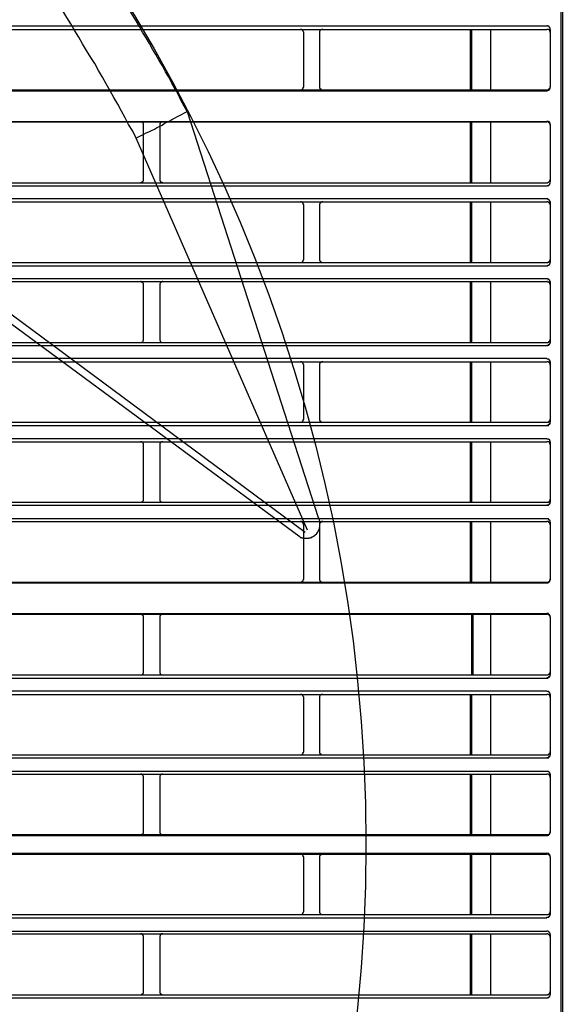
# Model space of a CAD drawing. Header units: millimetres. Extents: x 50532 to 99257, y 49161 to 61325.
# Tile 164 of 256: x 76468 to 76499, y 51833 to 51888. Entities that reach past the tile are written whole.
import ezdxf

# ---------------------------------------------------------------- set-up
doc = ezdxf.new("R2010")
doc.units = ezdxf.units.MM
doc.layers.add('AQUAREA', color=7, linetype='Continuous')

# ---------------------------------------------------------------- blocks, each defined once
blk = doc.blocks.new('SPLIT')
at = {"layer": 'AQUAREA'}
for points in [[(24880.07, -305.76), (24880.07, -1597.66)], [(24879.86, -362.67), (24879.86, -916.3)], [(24821.9, -525.77), (24821.41, -524.93), (24820.92, -524.02), (24820.5, -523.11), (24820.01, -522.27), (24819.52, -521.36), (24819.03, -520.45), (24818.54, -519.61), (24818.05, -518.7), (24817.56, -517.86), (24817, -516.95), (24816.51, -516.11), (24816.02, -515.2), (24815.53, -514.36), (24814.97, -513.45), (24814.48, -512.61), (24813.99, -511.7), (24813.43, -510.86), (24812.94, -510.02), (24812.38, -509.11), (24811.82, -508.27)], [(24813.99, -529.9), (24813.43, -528.85), (24812.8, -527.8), (24812.24, -526.75), (24811.68, -525.7), (24811.12, -524.65), (24810.49, -523.6), (24809.93, -522.55), (24809.3, -521.5), (24808.74, -520.45), (24808.11, -519.4), (24807.55, -518.35), (24806.92, -517.37), (24806.29, -516.32), (24805.66, -515.27), (24805.1, -514.22), (24804.47, -513.24), (24803.84, -512.19), (24803.21, -511.21), (24802.58, -510.16), (24801.95, -509.18)], [(24308.59, -512.47), (24877.69, -512.47)], [(24308.59, -513.03), (24877.69, -513.03)], [(24839.96, -513.52), (24839.96, -513.45), (24839.89, -513.38), (24839.89, -513.31), (24839.89, -513.24), (24839.82, -513.24), (24839.82, -513.17), (24839.75, -513.1), (24839.68, -513.1), (24839.68, -513.03), (24839.61, -513.03), (24839.54, -513.03), (24839.47, -513.03)], [(24842.9, -513.03), (24842.9, -513.03), (24842.83, -513.03), (24842.76, -513.03), (24842.69, -513.03), (24842.62, -513.1), (24842.55, -513.1), (24842.55, -513.17), (24842.48, -513.17), (24842.48, -513.24), (24842.48, -513.31), (24842.41, -513.31), (24842.41, -513.38), (24842.41, -513.45), (24842.41, -513.52)], [(24865.79, -513.03), (24865.79, -522.41)], [(24866, -513.03), (24866, -522.41)], [(24868.94, -513.03), (24868.94, -522.41)], [(24878.18, -513.03), (24878.18, -512.96), (24878.18, -512.89), (24878.18, -512.82), (24878.11, -512.82), (24878.11, -512.75), (24878.11, -512.68), (24878.04, -512.68), (24878.04, -512.61), (24877.97, -512.61), (24877.97, -512.54), (24877.9, -512.54), (24877.83, -512.54), (24877.76, -512.54), (24877.76, -512.47), (24877.69, -512.47)], [(24878.18, -513.52), (24878.18, -513.45), (24878.18, -513.38), (24878.18, -513.31), (24878.11, -513.31), (24878.11, -513.24), (24878.11, -513.17), (24878.04, -513.17), (24878.04, -513.1), (24877.97, -513.1), (24877.9, -513.03), (24877.83, -513.03), (24877.76, -513.03), (24877.69, -513.03)], [(24878.18, -513.03), (24878.18, -521.99)], [(24839.96, -521.92), (24839.96, -513.52)], [(24842.41, -513.52), (24842.41, -521.92)], [(24308.59, -522.41), (24877.69, -522.41)], [(24839.47, -522.41), (24839.47, -522.41), (24839.54, -522.41), (24839.61, -522.41), (24839.68, -522.34), (24839.75, -522.34), (24839.75, -522.27), (24839.82, -522.27), (24839.82, -522.2), (24839.89, -522.2), (24839.89, -522.13), (24839.89, -522.06), (24839.89, -521.99), (24839.96, -521.99), (24839.96, -521.92)], [(24842.41, -521.92), (24842.41, -521.92), (24842.41, -521.99), (24842.41, -522.06), (24842.41, -522.13), (24842.48, -522.13), (24842.48, -522.2), (24842.55, -522.2), (24842.55, -522.27), (24842.62, -522.27), (24842.62, -522.34), (24842.69, -522.34), (24842.69, -522.41), (24842.76, -522.41), (24842.83, -522.41), (24842.9, -522.41)], [(24877.69, -522.41), (24877.69, -522.41), (24877.76, -522.41), (24877.83, -522.41), (24877.9, -522.41), (24877.9, -522.34), (24877.97, -522.34), (24877.97, -522.27), (24878.04, -522.27), (24878.04, -522.2), (24878.11, -522.2), (24878.11, -522.13), (24878.18, -522.13), (24878.18, -522.06), (24878.18, -521.99), (24878.18, -521.92)], [(24877.69, -522.55), (24877.69, -522.55), (24877.76, -522.55), (24877.76, -522.48), (24877.83, -522.48), (24877.9, -522.48), (24877.97, -522.48), (24877.97, -522.41), (24878.04, -522.41), (24878.04, -522.34), (24878.11, -522.34), (24878.11, -522.27), (24878.11, -522.2), (24878.18, -522.2), (24878.18, -522.13), (24878.18, -522.06), (24878.18, -521.99)], [(24308.59, -522.55), (24877.69, -522.55)], [(24813.99, -529.9), (24814.34, -529.69), (24814.76, -529.48), (24815.18, -529.27), (24815.53, -529.06), (24815.95, -528.92), (24816.37, -528.71), (24816.79, -528.5), (24817.14, -528.29), (24817.56, -528.08), (24817.98, -527.87), (24818.33, -527.66), (24818.75, -527.45), (24819.17, -527.24), (24819.52, -527.03), (24819.94, -526.82), (24820.29, -526.61), (24820.71, -526.4), (24821.13, -526.19), (24821.48, -525.98), (24821.9, -525.77)], [(24821.9, -525.77), (24842.2, -588.77)], [(24308.59, -527.31), (24877.69, -527.31)], [(24308.59, -527.38), (24877.69, -527.38)], [(24815.11, -527.87), (24815.11, -527.87), (24815.11, -527.8), (24815.11, -527.73), (24815.11, -527.66), (24815.04, -527.66), (24815.04, -527.59), (24815.04, -527.52), (24814.97, -527.52), (24814.9, -527.45), (24814.83, -527.45), (24814.83, -527.38), (24814.76, -527.38), (24814.69, -527.38), (24814.62, -527.38)], [(24815.11, -536.34), (24815.11, -527.87)], [(24818.12, -527.38), (24818.12, -527.38), (24818.05, -527.38), (24817.98, -527.38), (24817.91, -527.38), (24817.91, -527.45), (24817.84, -527.45), (24817.77, -527.45), (24817.77, -527.52), (24817.7, -527.52), (24817.7, -527.59), (24817.7, -527.66), (24817.63, -527.66), (24817.63, -527.73), (24817.63, -527.8), (24817.63, -527.87)], [(24817.63, -527.87), (24817.63, -536.34)], [(24865.79, -527.38), (24865.79, -536.83)], [(24866, -527.38), (24866, -536.83)], [(24868.94, -527.38), (24868.94, -536.83)], [(24878.18, -527.8), (24878.18, -527.8), (24878.18, -527.73), (24878.18, -527.66), (24878.18, -527.59), (24878.11, -527.59), (24878.11, -527.52), (24878.11, -527.45), (24878.04, -527.45), (24878.04, -527.38), (24877.97, -527.38), (24877.9, -527.38), (24877.9, -527.31), (24877.83, -527.31), (24877.76, -527.31), (24877.69, -527.31)], [(24878.18, -527.87), (24878.18, -527.87), (24878.18, -527.8), (24878.18, -527.73), (24878.11, -527.66), (24878.11, -527.59), (24878.04, -527.59), (24878.04, -527.52), (24877.97, -527.52), (24877.97, -527.45), (24877.9, -527.45), (24877.83, -527.38), (24877.76, -527.38), (24877.69, -527.38)], [(24878.18, -527.8), (24878.18, -536.76)], [(24840.52, -590.73), (24813.99, -529.9)], [(24308.59, -536.83), (24877.69, -536.83)], [(24308.59, -537.32), (24877.69, -537.32)], [(24814.62, -536.83), (24814.62, -536.83), (24814.69, -536.83), (24814.76, -536.83), (24814.76, -536.76), (24814.83, -536.76), (24814.9, -536.76), (24814.9, -536.69), (24814.97, -536.69), (24814.97, -536.62), (24815.04, -536.62), (24815.04, -536.55), (24815.11, -536.55), (24815.11, -536.48), (24815.11, -536.41), (24815.11, -536.34)], [(24817.63, -536.34), (24817.63, -536.34), (24817.63, -536.41), (24817.63, -536.48), (24817.63, -536.55), (24817.7, -536.55), (24817.7, -536.62), (24817.77, -536.62), (24817.77, -536.69), (24817.84, -536.69), (24817.84, -536.76), (24817.91, -536.76), (24817.98, -536.76), (24817.98, -536.83), (24818.05, -536.83), (24818.12, -536.83)], [(24877.69, -536.83), (24877.69, -536.83), (24877.76, -536.83), (24877.83, -536.76), (24877.9, -536.76), (24877.97, -536.76), (24877.97, -536.69), (24878.04, -536.69), (24878.04, -536.62), (24878.11, -536.62), (24878.11, -536.55), (24878.11, -536.48), (24878.18, -536.48), (24878.18, -536.41), (24878.18, -536.34)], [(24877.69, -537.32), (24877.69, -537.32), (24877.76, -537.32), (24877.76, -537.25), (24877.83, -537.25), (24877.9, -537.25), (24877.97, -537.25), (24877.97, -537.18), (24878.04, -537.18), (24878.04, -537.11), (24878.11, -537.11), (24878.11, -537.04), (24878.11, -536.97), (24878.18, -536.97), (24878.18, -536.9), (24878.18, -536.83)], [(24308.59, -539.28), (24877.69, -539.28)], [(24308.59, -539.77), (24877.69, -539.77)], [(24839.96, -540.26), (24839.96, -540.26), (24839.96, -540.19), (24839.89, -540.19), (24839.89, -540.12), (24839.89, -540.05), (24839.82, -539.98), (24839.82, -539.91), (24839.75, -539.91), (24839.75, -539.84), (24839.68, -539.84), (24839.61, -539.84), (24839.61, -539.77), (24839.54, -539.77), (24839.47, -539.77)], [(24839.96, -548.73), (24839.96, -540.26)], [(24842.9, -539.77), (24842.9, -539.77), (24842.83, -539.77), (24842.76, -539.77), (24842.76, -539.84), (24842.69, -539.84), (24842.62, -539.84), (24842.62, -539.91), (24842.55, -539.91), (24842.55, -539.98), (24842.48, -539.98), (24842.48, -540.05), (24842.48, -540.12), (24842.41, -540.12), (24842.41, -540.19), (24842.41, -540.26)], [(24842.41, -540.26), (24842.41, -548.73)], [(24865.79, -539.77), (24865.79, -549.22)], [(24866, -539.77), (24866, -549.22)], [(24868.94, -539.77), (24868.94, -549.22)], [(24878.18, -539.84), (24878.18, -539.84), (24878.18, -539.77), (24878.18, -539.7), (24878.11, -539.7), (24878.11, -539.63), (24878.11, -539.56), (24878.04, -539.56), (24878.04, -539.49), (24877.97, -539.49), (24877.97, -539.42), (24877.9, -539.42), (24877.83, -539.42), (24877.83, -539.35), (24877.76, -539.35), (24877.69, -539.35)], [(24878.18, -540.26), (24878.18, -540.26), (24878.18, -540.19), (24878.18, -540.12), (24878.11, -540.12), (24878.11, -540.05), (24878.11, -539.98), (24878.04, -539.98), (24878.04, -539.91), (24877.97, -539.91), (24877.97, -539.84), (24877.9, -539.84), (24877.83, -539.84), (24877.83, -539.77), (24877.76, -539.77), (24877.69, -539.77)], [(24878.18, -539.77), (24878.18, -549.22)], [(24878.18, -539.84), (24878.18, -549.22)], [(24308.59, -549.22), (24877.69, -549.22)], [(24308.59, -549.71), (24877.69, -549.71)], [(24840.17, -591.08), (24783.68, -549.22)], [(24839.47, -549.22), (24839.47, -549.22), (24839.54, -549.22), (24839.61, -549.22), (24839.61, -549.15), (24839.68, -549.15), (24839.75, -549.15), (24839.75, -549.08), (24839.82, -549.08), (24839.82, -549.01), (24839.89, -548.94), (24839.89, -548.87), (24839.89, -548.8), (24839.96, -548.8), (24839.96, -548.73)], [(24842.41, -548.73), (24842.41, -548.73), (24842.41, -548.8), (24842.41, -548.87), (24842.48, -548.87), (24842.48, -548.94), (24842.48, -549.01), (24842.55, -549.01), (24842.55, -549.08), (24842.62, -549.08), (24842.62, -549.15), (24842.69, -549.15), (24842.76, -549.15), (24842.76, -549.22), (24842.83, -549.22), (24842.9, -549.22)], [(24877.69, -549.22), (24877.69, -549.22), (24877.76, -549.22), (24877.83, -549.22), (24877.83, -549.15), (24877.9, -549.15), (24877.97, -549.15), (24877.97, -549.08), (24878.04, -549.08), (24878.04, -549.01), (24878.11, -549.01), (24878.11, -548.94), (24878.11, -548.87), (24878.18, -548.87), (24878.18, -548.8), (24878.18, -548.73)], [(24877.69, -549.71), (24877.69, -549.71), (24877.76, -549.71), (24877.83, -549.71), (24877.83, -549.64), (24877.9, -549.64), (24877.97, -549.64), (24877.97, -549.57), (24878.04, -549.57), (24878.04, -549.5), (24878.11, -549.5), (24878.11, -549.43), (24878.11, -549.36), (24878.18, -549.36), (24878.18, -549.29), (24878.18, -549.22)], [(24782.98, -550.2), (24821.48, -578.55)], [(24308.59, -551.67), (24877.69, -551.67)], [(24308.59, -552.16), (24877.69, -552.16)], [(24815.11, -552.65), (24815.11, -552.65), (24815.11, -552.58), (24815.11, -552.51), (24815.11, -552.44), (24815.04, -552.44), (24815.04, -552.37), (24814.97, -552.37), (24814.97, -552.3), (24814.9, -552.3), (24814.9, -552.23), (24814.83, -552.23), (24814.76, -552.23), (24814.76, -552.16), (24814.69, -552.16), (24814.62, -552.16)], [(24815.11, -561.12), (24815.11, -552.65)], [(24818.12, -552.16), (24818.12, -552.16), (24818.05, -552.16), (24817.98, -552.16), (24817.98, -552.23), (24817.91, -552.23), (24817.84, -552.23), (24817.84, -552.3), (24817.77, -552.3), (24817.77, -552.37), (24817.7, -552.37), (24817.7, -552.44), (24817.63, -552.44), (24817.63, -552.51), (24817.63, -552.58), (24817.63, -552.65)], [(24817.63, -552.65), (24817.63, -561.12)], [(24865.79, -552.16), (24865.79, -561.61)], [(24866, -552.16), (24866, -561.61)], [(24868.94, -552.16), (24868.94, -561.61)], [(24878.18, -552.23), (24878.18, -552.23), (24878.18, -552.16), (24878.18, -552.09), (24878.11, -552.09), (24878.11, -552.02), (24878.11, -551.95), (24878.04, -551.95), (24878.04, -551.88), (24877.97, -551.88), (24877.97, -551.81), (24877.9, -551.81), (24877.83, -551.81), (24877.76, -551.74), (24877.69, -551.74)], [(24878.18, -552.23), (24878.18, -552.23), (24878.18, -552.16), (24878.18, -552.09), (24878.11, -552.09), (24878.11, -552.02), (24878.11, -551.95), (24878.04, -551.95), (24878.04, -551.88), (24877.97, -551.88), (24877.97, -551.81), (24877.9, -551.81), (24877.83, -551.81), (24877.76, -551.74), (24877.69, -551.74)], [(24878.18, -552.65), (24878.18, -552.65), (24878.18, -552.58), (24878.18, -552.51), (24878.11, -552.51), (24878.11, -552.44), (24878.11, -552.37), (24878.04, -552.37), (24878.04, -552.3), (24877.97, -552.3), (24877.97, -552.23), (24877.9, -552.23), (24877.83, -552.23), (24877.76, -552.23), (24877.76, -552.16), (24877.69, -552.16)], [(24878.18, -552.16), (24878.18, -561.61)], [(24878.18, -552.23), (24878.18, -561.54)], [(24308.59, -561.61), (24877.69, -561.61)], [(24308.59, -562.1), (24877.69, -562.1)], [(24814.62, -561.61), (24814.62, -561.61), (24814.69, -561.61), (24814.76, -561.61), (24814.83, -561.61), (24814.83, -561.54), (24814.9, -561.54), (24814.97, -561.47), (24815.04, -561.47), (24815.04, -561.4), (24815.04, -561.33), (24815.11, -561.33), (24815.11, -561.26), (24815.11, -561.19), (24815.11, -561.12)], [(24817.63, -561.12), (24817.63, -561.12), (24817.63, -561.19), (24817.63, -561.26), (24817.63, -561.33), (24817.7, -561.33), (24817.7, -561.4), (24817.7, -561.47), (24817.77, -561.47), (24817.77, -561.54), (24817.84, -561.54), (24817.91, -561.54), (24817.91, -561.61), (24817.98, -561.61), (24818.05, -561.61), (24818.12, -561.61)], [(24877.69, -561.61), (24877.69, -561.61), (24877.76, -561.61), (24877.83, -561.61), (24877.9, -561.54), (24877.97, -561.54), (24877.97, -561.47), (24878.04, -561.47), (24878.04, -561.4), (24878.11, -561.4), (24878.11, -561.33), (24878.18, -561.26), (24878.18, -561.19), (24878.18, -561.12)], [(24877.69, -562.03), (24877.69, -562.03), (24877.76, -562.03), (24877.83, -562.03), (24877.9, -561.96), (24877.97, -561.96), (24877.97, -561.89), (24878.04, -561.89), (24878.04, -561.82), (24878.11, -561.82), (24878.11, -561.75), (24878.18, -561.68), (24878.18, -561.61), (24878.18, -561.54)], [(24877.69, -562.1), (24877.69, -562.1), (24877.76, -562.1), (24877.83, -562.1), (24877.83, -562.03), (24877.9, -562.03), (24877.97, -562.03), (24877.97, -561.96), (24878.04, -561.96), (24878.04, -561.89), (24878.11, -561.89), (24878.11, -561.82), (24878.18, -561.75), (24878.18, -561.68), (24878.18, -561.61)], [(24308.59, -564.06), (24877.69, -564.06)], [(24308.59, -564.62), (24877.69, -564.62)], [(24839.96, -565.11), (24839.96, -565.04), (24839.89, -564.97), (24839.89, -564.9), (24839.89, -564.83), (24839.82, -564.83), (24839.82, -564.76), (24839.75, -564.69), (24839.68, -564.69), (24839.68, -564.62), (24839.61, -564.62), (24839.54, -564.62), (24839.47, -564.62)], [(24839.96, -573.51), (24839.96, -565.11)], [(24842.9, -564.62), (24842.9, -564.62), (24842.83, -564.62), (24842.76, -564.62), (24842.69, -564.62), (24842.62, -564.69), (24842.55, -564.69), (24842.55, -564.76), (24842.48, -564.76), (24842.48, -564.83), (24842.48, -564.9), (24842.41, -564.9), (24842.41, -564.97), (24842.41, -565.04), (24842.41, -565.11)], [(24842.41, -565.11), (24842.41, -573.51)], [(24865.79, -564.62), (24865.79, -574)], [(24866, -564.62), (24866, -574)], [(24868.94, -564.62), (24868.94, -574)], [(24878.18, -564.69), (24878.18, -564.62), (24878.18, -564.55), (24878.18, -564.48), (24878.11, -564.48), (24878.11, -564.41), (24878.11, -564.34), (24878.04, -564.34), (24878.04, -564.27), (24877.97, -564.27), (24877.97, -564.2), (24877.9, -564.2), (24877.83, -564.2), (24877.76, -564.2), (24877.69, -564.2)], [(24878.18, -564.69), (24878.18, -564.62), (24878.18, -564.55), (24878.18, -564.48), (24878.11, -564.48), (24878.11, -564.41), (24878.11, -564.34), (24878.04, -564.34), (24878.04, -564.27), (24877.97, -564.27), (24877.97, -564.2), (24877.9, -564.2), (24877.83, -564.2), (24877.76, -564.2), (24877.69, -564.2)], [(24878.18, -565.11), (24878.18, -565.04), (24878.18, -564.97), (24878.18, -564.9), (24878.11, -564.9), (24878.11, -564.83), (24878.11, -564.76), (24878.04, -564.76), (24878.04, -564.69), (24877.97, -564.69), (24877.9, -564.62), (24877.83, -564.62), (24877.76, -564.62), (24877.69, -564.62)], [(24878.18, -564.62), (24878.18, -574)], [(24878.18, -564.69), (24878.18, -573.93)], [(24308.59, -574), (24877.69, -574)], [(24839.47, -574), (24839.47, -574), (24839.54, -574), (24839.61, -574), (24839.68, -573.93), (24839.75, -573.93), (24839.75, -573.86), (24839.82, -573.86), (24839.82, -573.79), (24839.89, -573.79), (24839.89, -573.72), (24839.89, -573.65), (24839.89, -573.58), (24839.96, -573.58), (24839.96, -573.51)], [(24842.41, -573.51), (24842.41, -573.51), (24842.41, -573.58), (24842.41, -573.65), (24842.41, -573.72), (24842.48, -573.72), (24842.48, -573.79), (24842.55, -573.79), (24842.55, -573.86), (24842.62, -573.86), (24842.62, -573.93), (24842.69, -573.93), (24842.69, -574), (24842.76, -574), (24842.83, -574), (24842.9, -574)], [(24877.69, -574), (24877.69, -574), (24877.76, -574), (24877.83, -574), (24877.9, -574), (24877.9, -573.93), (24877.97, -573.93), (24877.97, -573.86), (24878.04, -573.86), (24878.04, -573.79), (24878.11, -573.79), (24878.11, -573.72), (24878.18, -573.72), (24878.18, -573.65), (24878.18, -573.58), (24878.18, -573.51)], [(24877.69, -574.42), (24877.69, -574.42), (24877.76, -574.42), (24877.83, -574.42), (24877.9, -574.42), (24877.9, -574.35), (24877.97, -574.35), (24877.97, -574.28), (24878.04, -574.28), (24878.04, -574.21), (24878.11, -574.21), (24878.11, -574.14), (24878.18, -574.14), (24878.18, -574.07), (24878.18, -574), (24878.18, -573.93)], [(24877.69, -574.49), (24877.69, -574.49), (24877.76, -574.49), (24877.83, -574.49), (24877.9, -574.49), (24877.9, -574.42), (24877.97, -574.42), (24877.97, -574.35), (24878.04, -574.35), (24878.04, -574.28), (24878.11, -574.28), (24878.11, -574.21), (24878.18, -574.21), (24878.18, -574.14), (24878.18, -574.07), (24878.18, -574)], [(24308.59, -574.49), (24877.69, -574.49)], [(24308.59, -576.52), (24877.69, -576.52)], [(24308.59, -577.01), (24877.69, -577.01)], [(24815.11, -577.5), (24815.11, -577.5), (24815.11, -577.43), (24815.11, -577.36), (24815.11, -577.29), (24815.04, -577.29), (24815.04, -577.22), (24815.04, -577.15), (24814.97, -577.15), (24814.97, -577.08), (24814.9, -577.08), (24814.83, -577.01), (24814.76, -577.01), (24814.69, -577.01), (24814.62, -577.01)], [(24818.12, -577.01), (24818.12, -577.01), (24818.05, -577.01), (24817.98, -577.01), (24817.91, -577.01), (24817.84, -577.08), (24817.77, -577.08), (24817.77, -577.15), (24817.7, -577.15), (24817.7, -577.22), (24817.63, -577.29), (24817.63, -577.36), (24817.63, -577.43), (24817.63, -577.5)], [(24865.79, -577.01), (24865.79, -586.39)], [(24866, -577.01), (24866, -586.39)], [(24868.94, -577.01), (24868.94, -586.39)], [(24878.18, -577.08), (24878.18, -577.08), (24878.18, -577.01), (24878.18, -576.94), (24878.18, -576.87), (24878.11, -576.87), (24878.11, -576.8), (24878.11, -576.73), (24878.04, -576.73), (24878.04, -576.66), (24877.97, -576.66), (24877.9, -576.66), (24877.9, -576.59), (24877.83, -576.59), (24877.76, -576.59), (24877.69, -576.59)], [(24878.18, -577.08), (24878.18, -577.08), (24878.18, -577.01), (24878.18, -576.94), (24878.18, -576.87), (24878.11, -576.87), (24878.11, -576.8), (24878.11, -576.73), (24878.04, -576.73), (24878.04, -576.66), (24877.97, -576.66), (24877.9, -576.66), (24877.9, -576.59), (24877.83, -576.59), (24877.76, -576.59), (24877.69, -576.59)], [(24878.18, -577.5), (24878.18, -577.5), (24878.18, -577.43), (24878.18, -577.36), (24878.18, -577.29), (24878.11, -577.29), (24878.11, -577.22), (24878.11, -577.15), (24878.04, -577.15), (24878.04, -577.08), (24877.97, -577.08), (24877.9, -577.08), (24877.9, -577.01), (24877.83, -577.01), (24877.76, -577.01), (24877.69, -577.01)], [(24878.18, -577.01), (24878.18, -586.39)], [(24878.18, -577.08), (24878.18, -586.32)], [(24815.11, -585.9), (24815.11, -577.5)], [(24817.63, -577.5), (24817.63, -585.9)], [(24821.48, -578.55), (24839.4, -591.78)], [(24308.59, -586.39), (24877.69, -586.39)], [(24814.62, -586.39), (24814.62, -586.39), (24814.69, -586.39), (24814.76, -586.39), (24814.83, -586.39), (24814.9, -586.32), (24814.97, -586.32), (24814.97, -586.25), (24815.04, -586.25), (24815.04, -586.18), (24815.11, -586.11), (24815.11, -586.04), (24815.11, -585.97), (24815.11, -585.9)], [(24817.63, -585.9), (24817.63, -585.9), (24817.63, -585.97), (24817.63, -586.04), (24817.63, -586.11), (24817.63, -586.18), (24817.7, -586.18), (24817.7, -586.25), (24817.77, -586.25), (24817.77, -586.32), (24817.84, -586.32), (24817.91, -586.39), (24817.98, -586.39), (24818.05, -586.39), (24818.12, -586.39)], [(24877.69, -586.39), (24877.69, -586.39), (24877.76, -586.39), (24877.83, -586.39), (24877.9, -586.39), (24877.9, -586.32), (24877.97, -586.32), (24878.04, -586.32), (24878.04, -586.25), (24878.11, -586.25), (24878.11, -586.18), (24878.11, -586.11), (24878.18, -586.11), (24878.18, -586.04), (24878.18, -585.97), (24878.18, -585.9)], [(24877.69, -586.81), (24877.69, -586.81), (24877.76, -586.81), (24877.83, -586.81), (24877.9, -586.81), (24877.9, -586.74), (24877.97, -586.74), (24878.04, -586.74), (24878.04, -586.67), (24878.11, -586.67), (24878.11, -586.6), (24878.11, -586.53), (24878.18, -586.53), (24878.18, -586.46), (24878.18, -586.39), (24878.18, -586.32)], [(24877.69, -586.88), (24877.69, -586.88), (24877.76, -586.88), (24877.83, -586.88), (24877.9, -586.88), (24877.9, -586.81), (24877.97, -586.81), (24878.04, -586.74), (24878.11, -586.67), (24878.11, -586.6), (24878.18, -586.6), (24878.18, -586.53), (24878.18, -586.46), (24878.18, -586.39)], [(24308.59, -586.88), (24877.69, -586.88)], [(24308.59, -588.91), (24877.69, -588.91)], [(24308.59, -589.4), (24877.69, -589.4)], [(24839.96, -589.89), (24839.96, -589.89), (24839.96, -589.82), (24839.89, -589.82), (24839.89, -589.75), (24839.89, -589.68), (24839.89, -589.61), (24839.82, -589.61), (24839.82, -589.54), (24839.75, -589.54), (24839.75, -589.47), (24839.68, -589.47), (24839.61, -589.4), (24839.54, -589.4), (24839.47, -589.4)], [(24840.94, -591.92), (24840.94, -591.92), (24841.01, -591.92), (24841.08, -591.85), (24841.15, -591.85), (24841.22, -591.85), (24841.22, -591.78), (24841.29, -591.78), (24841.36, -591.78), (24841.36, -591.71), (24841.43, -591.71), (24841.5, -591.64), (24841.57, -591.64), (24841.64, -591.57), (24841.71, -591.5), (24841.78, -591.43), (24841.85, -591.43), (24841.85, -591.36), (24841.92, -591.36), (24841.92, -591.29), (24841.99, -591.29), (24841.99, -591.22), (24841.99, -591.15), (24842.06, -591.15), (24842.06, -591.08), (24842.13, -591.08), (24842.13, -591.01), (24842.2, -590.94), (24842.2, -590.87), (24842.27, -590.8), (24842.27, -590.73), (24842.34, -590.66), (24842.34, -590.59), (24842.41, -590.52), (24842.41, -590.45), (24842.41, -590.38), (24842.41, -590.31), (24842.48, -590.31), (24842.48, -590.24), (24842.48, -590.17), (24842.48, -590.1), (24842.48, -590.03), (24842.48, -589.96), (24842.48, -589.89), (24842.48, -589.82), (24842.48, -589.75), (24842.48, -589.68), (24842.48, -589.61), (24842.48, -589.54), (24842.48, -589.47), (24842.48, -589.4), (24842.48, -589.33), (24842.41, -589.26), (24842.41, -589.19), (24842.41, -589.12), (24842.34, -589.05), (24842.34, -588.98), (24842.34, -588.91), (24842.27, -588.84), (24842.27, -588.77), (24842.2, -588.77)], [(24842.9, -589.4), (24842.9, -589.4), (24842.83, -589.4), (24842.76, -589.4), (24842.69, -589.4), (24842.69, -589.47), (24842.62, -589.47), (24842.62, -589.54), (24842.55, -589.54), (24842.55, -589.61), (24842.48, -589.61), (24842.48, -589.68), (24842.41, -589.68), (24842.41, -589.75), (24842.41, -589.82), (24842.41, -589.89)], [(24865.79, -589.4), (24865.79, -598.78)], [(24866, -589.4), (24866, -598.78)], [(24868.94, -589.4), (24868.94, -598.78)], [(24878.18, -589.47), (24878.18, -589.47), (24878.18, -589.4), (24878.18, -589.33), (24878.18, -589.26), (24878.11, -589.26), (24878.11, -589.19), (24878.04, -589.19), (24878.04, -589.12), (24877.97, -589.12), (24877.97, -589.05), (24877.9, -589.05), (24877.9, -588.98), (24877.83, -588.98), (24877.76, -588.98), (24877.69, -588.98)], [(24878.18, -589.47), (24878.18, -589.47), (24878.18, -589.4), (24878.18, -589.33), (24878.18, -589.26), (24878.11, -589.26), (24878.11, -589.19), (24878.04, -589.19), (24878.04, -589.12), (24877.97, -589.12), (24877.97, -589.05), (24877.9, -589.05), (24877.9, -588.98), (24877.83, -588.98), (24877.76, -588.98), (24877.69, -588.98)], [(24878.18, -589.89), (24878.18, -589.89), (24878.18, -589.82), (24878.18, -589.75), (24878.18, -589.68), (24878.11, -589.68), (24878.11, -589.61), (24878.04, -589.61), (24878.04, -589.54), (24877.97, -589.54), (24877.97, -589.47), (24877.9, -589.47), (24877.9, -589.4), (24877.83, -589.4), (24877.76, -589.4), (24877.69, -589.4)], [(24878.18, -589.47), (24878.18, -598.43)], [(24839.96, -598.29), (24839.96, -589.89)], [(24842.41, -589.89), (24842.41, -598.29)], [(24839.4, -591.85), (24839.4, -591.85)], [(24839.4, -591.85), (24839.4, -591.85), (24839.47, -591.85), (24839.54, -591.85), (24839.61, -591.92), (24839.68, -591.92), (24839.75, -591.92), (24839.82, -591.92), (24839.89, -591.92), (24839.96, -591.99), (24840.03, -591.99), (24840.1, -591.99), (24840.17, -591.99), (24840.24, -591.99), (24840.31, -591.99), (24840.38, -591.99), (24840.45, -591.99), (24840.52, -591.99), (24840.59, -591.99), (24840.66, -591.99), (24840.73, -591.99), (24840.8, -591.92), (24840.87, -591.92), (24840.94, -591.92)], [(24308.59, -598.78), (24877.69, -598.78)], [(24839.47, -598.78), (24839.47, -598.78), (24839.54, -598.78), (24839.61, -598.78), (24839.68, -598.78), (24839.68, -598.71), (24839.75, -598.71), (24839.82, -598.64), (24839.82, -598.57), (24839.89, -598.57), (24839.89, -598.5), (24839.89, -598.43), (24839.96, -598.36), (24839.96, -598.29)], [(24842.41, -598.29), (24842.41, -598.36), (24842.41, -598.43), (24842.41, -598.5), (24842.48, -598.5), (24842.48, -598.57), (24842.48, -598.64), (24842.55, -598.64), (24842.55, -598.71), (24842.62, -598.71), (24842.69, -598.78), (24842.76, -598.78), (24842.83, -598.78), (24842.9, -598.78)], [(24877.69, -598.78), (24877.69, -598.78), (24877.76, -598.78), (24877.83, -598.78), (24877.9, -598.78), (24877.97, -598.71), (24878.04, -598.71), (24878.04, -598.64), (24878.11, -598.64), (24878.11, -598.57), (24878.11, -598.5), (24878.18, -598.5), (24878.18, -598.43), (24878.18, -598.36), (24878.18, -598.29)], [(24877.69, -598.92), (24877.69, -598.92), (24877.76, -598.92), (24877.83, -598.92), (24877.83, -598.85), (24877.9, -598.85), (24877.97, -598.85), (24877.97, -598.78), (24878.04, -598.78), (24878.04, -598.71), (24878.11, -598.71), (24878.11, -598.64), (24878.11, -598.57), (24878.18, -598.57), (24878.18, -598.5), (24878.18, -598.43)], [(24308.59, -598.92), (24877.69, -598.92)], [(24308.59, -603.68), (24877.69, -603.68)], [(24308.59, -603.75), (24877.69, -603.75)], [(24815.11, -604.24), (24815.11, -604.24), (24815.11, -604.17), (24815.11, -604.1), (24815.11, -604.03), (24815.04, -604.03), (24815.04, -603.96), (24814.97, -603.96), (24814.97, -603.89), (24814.9, -603.89), (24814.9, -603.82), (24814.83, -603.82), (24814.76, -603.82), (24814.76, -603.75), (24814.69, -603.75), (24814.62, -603.75)], [(24815.11, -612.71), (24815.11, -604.24)], [(24818.12, -603.75), (24818.12, -603.75), (24818.05, -603.75), (24817.98, -603.75), (24817.98, -603.82), (24817.91, -603.82), (24817.84, -603.82), (24817.84, -603.89), (24817.77, -603.89), (24817.77, -603.96), (24817.7, -603.96), (24817.7, -604.03), (24817.63, -604.03), (24817.63, -604.1), (24817.63, -604.17), (24817.63, -604.24)], [(24817.63, -604.24), (24817.63, -612.71)], [(24866, -603.75), (24866, -613.2)], [(24866.21, -603.75), (24866.21, -613.2)], [(24868.94, -603.75), (24868.94, -613.2)], [(24878.18, -604.17), (24878.18, -604.17), (24878.18, -604.1), (24878.18, -604.03), (24878.11, -603.96), (24878.11, -603.89), (24878.04, -603.89), (24878.04, -603.82), (24877.97, -603.82), (24877.97, -603.75), (24877.9, -603.75), (24877.9, -603.68), (24877.83, -603.68), (24877.76, -603.68), (24877.69, -603.68)], [(24878.18, -604.24), (24878.18, -604.24), (24878.18, -604.17), (24878.18, -604.1), (24878.11, -604.1), (24878.11, -604.03), (24878.11, -603.96), (24878.04, -603.96), (24878.04, -603.89), (24877.97, -603.89), (24877.97, -603.82), (24877.9, -603.82), (24877.83, -603.82), (24877.76, -603.82), (24877.76, -603.75), (24877.69, -603.75)], [(24878.18, -604.17), (24878.18, -613.13)], [(24308.59, -613.2), (24877.69, -613.2)], [(24308.59, -613.69), (24877.69, -613.69)], [(24814.62, -613.2), (24814.62, -613.2), (24814.69, -613.2), (24814.76, -613.2), (24814.83, -613.2), (24814.83, -613.13), (24814.9, -613.13), (24814.97, -613.06), (24815.04, -613.06), (24815.04, -612.99), (24815.04, -612.92), (24815.11, -612.92), (24815.11, -612.85), (24815.11, -612.78), (24815.11, -612.71)], [(24817.63, -612.71), (24817.63, -612.71), (24817.63, -612.78), (24817.63, -612.85), (24817.63, -612.92), (24817.7, -612.92), (24817.7, -612.99), (24817.7, -613.06), (24817.77, -613.06), (24817.77, -613.13), (24817.84, -613.13), (24817.91, -613.13), (24817.91, -613.2), (24817.98, -613.2), (24818.05, -613.2), (24818.12, -613.2)], [(24877.69, -613.2), (24877.69, -613.2), (24877.76, -613.2), (24877.83, -613.2), (24877.9, -613.13), (24877.97, -613.13), (24877.97, -613.06), (24878.04, -613.06), (24878.04, -612.99), (24878.11, -612.99), (24878.11, -612.92), (24878.18, -612.85), (24878.18, -612.78), (24878.18, -612.71)], [(24877.69, -613.62), (24877.69, -613.62), (24877.76, -613.62), (24877.83, -613.62), (24877.9, -613.62), (24877.9, -613.55), (24877.97, -613.55), (24877.97, -613.48), (24878.04, -613.48), (24878.04, -613.41), (24878.11, -613.41), (24878.11, -613.34), (24878.18, -613.27), (24878.18, -613.2), (24878.18, -613.13)], [(24877.69, -613.69), (24877.69, -613.69), (24877.76, -613.69), (24877.83, -613.69), (24877.83, -613.62), (24877.9, -613.62), (24877.97, -613.62), (24877.97, -613.55), (24878.04, -613.55), (24878.04, -613.48), (24878.11, -613.48), (24878.11, -613.41), (24878.18, -613.34), (24878.18, -613.27), (24878.18, -613.2)], [(24308.59, -615.65), (24877.69, -615.65)], [(24308.59, -616.21), (24877.69, -616.21)], [(24839.96, -616.7), (24839.96, -616.63), (24839.89, -616.56), (24839.89, -616.49), (24839.89, -616.42), (24839.82, -616.42), (24839.82, -616.35), (24839.75, -616.35), (24839.75, -616.28), (24839.68, -616.28), (24839.68, -616.21), (24839.61, -616.21), (24839.54, -616.21), (24839.47, -616.21)], [(24839.96, -625.1), (24839.96, -616.7)], [(24842.9, -616.21), (24842.9, -616.21), (24842.83, -616.21), (24842.76, -616.21), (24842.69, -616.21), (24842.62, -616.28), (24842.55, -616.28), (24842.55, -616.35), (24842.48, -616.35), (24842.48, -616.42), (24842.48, -616.49), (24842.41, -616.49), (24842.41, -616.56), (24842.41, -616.63), (24842.41, -616.7)], [(24842.41, -616.7), (24842.41, -625.1)], [(24865.79, -616.21), (24865.79, -625.59)], [(24866, -616.21), (24866, -625.59)], [(24868.94, -616.21), (24868.94, -625.59)], [(24878.18, -616.28), (24878.18, -616.21), (24878.18, -616.14), (24878.18, -616.07), (24878.11, -616.07), (24878.11, -616), (24878.11, -615.93), (24878.04, -615.93), (24878.04, -615.86), (24877.97, -615.86), (24877.9, -615.79), (24877.83, -615.79), (24877.76, -615.79), (24877.69, -615.79)], [(24878.18, -616.28), (24878.18, -616.21), (24878.18, -616.14), (24878.18, -616.07), (24878.11, -616.07), (24878.11, -616), (24878.11, -615.93), (24878.04, -615.93), (24878.04, -615.86), (24877.97, -615.86), (24877.9, -615.79), (24877.83, -615.79), (24877.76, -615.79), (24877.69, -615.79)], [(24878.18, -616.7), (24878.18, -616.63), (24878.18, -616.56), (24878.18, -616.49), (24878.11, -616.49), (24878.11, -616.42), (24878.11, -616.35), (24878.04, -616.35), (24878.04, -616.28), (24877.97, -616.28), (24877.9, -616.21), (24877.83, -616.21), (24877.76, -616.21), (24877.69, -616.21)], [(24878.18, -616.21), (24878.18, -625.59)], [(24878.18, -616.28), (24878.18, -625.52)], [(24308.59, -625.59), (24877.69, -625.59)], [(24308.59, -626.08), (24877.69, -626.08)], [(24839.47, -625.59), (24839.47, -625.59), (24839.54, -625.59), (24839.61, -625.59), (24839.68, -625.52), (24839.75, -625.52), (24839.75, -625.45), (24839.82, -625.45), (24839.82, -625.38), (24839.89, -625.38), (24839.89, -625.31), (24839.89, -625.24), (24839.89, -625.17), (24839.96, -625.17), (24839.96, -625.1)], [(24842.41, -625.1), (24842.41, -625.1), (24842.41, -625.17), (24842.41, -625.24), (24842.41, -625.31), (24842.48, -625.31), (24842.48, -625.38), (24842.55, -625.38), (24842.55, -625.45), (24842.62, -625.45), (24842.62, -625.52), (24842.69, -625.52), (24842.69, -625.59), (24842.76, -625.59), (24842.83, -625.59), (24842.9, -625.59)], [(24877.69, -625.59), (24877.69, -625.59), (24877.76, -625.59), (24877.83, -625.59), (24877.9, -625.59), (24877.9, -625.52), (24877.97, -625.52), (24877.97, -625.45), (24878.04, -625.45), (24878.04, -625.38), (24878.11, -625.38), (24878.11, -625.31), (24878.18, -625.31), (24878.18, -625.24), (24878.18, -625.17), (24878.18, -625.1)], [(24877.69, -626.01), (24877.69, -626.01), (24877.76, -626.01), (24877.83, -626.01), (24877.9, -626.01), (24877.9, -625.94), (24877.97, -625.94), (24877.97, -625.87), (24878.04, -625.87), (24878.04, -625.8), (24878.11, -625.8), (24878.11, -625.73), (24878.18, -625.73), (24878.18, -625.66), (24878.18, -625.59), (24878.18, -625.52)], [(24877.69, -626.08), (24877.69, -626.08), (24877.76, -626.08), (24877.83, -626.08), (24877.9, -626.08), (24877.9, -626.01), (24877.97, -626.01), (24877.97, -625.94), (24878.04, -625.94), (24878.04, -625.87), (24878.11, -625.87), (24878.11, -625.8), (24878.18, -625.8), (24878.18, -625.73), (24878.18, -625.66), (24878.18, -625.59)], [(24308.59, -628.11), (24877.69, -628.11)], [(24308.59, -628.6), (24877.69, -628.6)], [(24815.11, -629.09), (24815.11, -629.09), (24815.11, -629.02), (24815.11, -628.95), (24815.11, -628.88), (24815.04, -628.88), (24815.04, -628.81), (24815.04, -628.74), (24814.97, -628.74), (24814.97, -628.67), (24814.9, -628.67), (24814.83, -628.6), (24814.76, -628.6), (24814.69, -628.6), (24814.62, -628.6)], [(24815.11, -637.49), (24815.11, -629.09)], [(24818.12, -628.6), (24818.12, -628.6), (24818.05, -628.6), (24817.98, -628.6), (24817.91, -628.6), (24817.84, -628.67), (24817.77, -628.67), (24817.77, -628.74), (24817.7, -628.74), (24817.7, -628.81), (24817.63, -628.88), (24817.63, -628.95), (24817.63, -629.02), (24817.63, -629.09)], [(24817.63, -629.09), (24817.63, -637.49)], [(24865.79, -628.6), (24865.79, -637.98)], [(24866, -628.6), (24866, -637.98)], [(24868.94, -628.6), (24868.94, -637.98)], [(24878.18, -628.67), (24878.18, -628.67), (24878.18, -628.6), (24878.18, -628.53), (24878.18, -628.46), (24878.11, -628.46), (24878.11, -628.39), (24878.11, -628.32), (24878.04, -628.32), (24878.04, -628.25), (24877.97, -628.25), (24877.9, -628.25), (24877.9, -628.18), (24877.83, -628.18), (24877.76, -628.18), (24877.69, -628.18)], [(24878.18, -628.67), (24878.18, -628.67), (24878.18, -628.6), (24878.18, -628.53), (24878.18, -628.46), (24878.11, -628.46), (24878.11, -628.39), (24878.11, -628.32), (24878.04, -628.32), (24878.04, -628.25), (24877.97, -628.25), (24877.9, -628.25), (24877.9, -628.18), (24877.83, -628.18), (24877.76, -628.18), (24877.69, -628.18)], [(24878.18, -629.09), (24878.18, -629.09), (24878.18, -629.02), (24878.18, -628.95), (24878.18, -628.88), (24878.11, -628.88), (24878.11, -628.81), (24878.11, -628.74), (24878.04, -628.74), (24878.04, -628.67), (24877.97, -628.67), (24877.9, -628.67), (24877.9, -628.6), (24877.83, -628.6), (24877.76, -628.6), (24877.69, -628.6)], [(24878.18, -628.6), (24878.18, -637.63)], [(24308.59, -637.98), (24877.69, -637.98)], [(24308.59, -638.12), (24877.69, -638.12)], [(24814.62, -637.98), (24814.62, -637.98), (24814.69, -637.98), (24814.76, -637.98), (24814.83, -637.98), (24814.9, -637.91), (24814.97, -637.91), (24814.97, -637.84), (24815.04, -637.84), (24815.04, -637.77), (24815.11, -637.7), (24815.11, -637.63), (24815.11, -637.56), (24815.11, -637.49)], [(24817.63, -637.49), (24817.63, -637.49), (24817.63, -637.56), (24817.63, -637.63), (24817.63, -637.7), (24817.63, -637.77), (24817.7, -637.77), (24817.7, -637.84), (24817.77, -637.84), (24817.77, -637.91), (24817.84, -637.91), (24817.91, -637.98), (24817.98, -637.98), (24818.05, -637.98), (24818.12, -637.98)], [(24877.69, -637.98), (24877.69, -637.98), (24877.76, -637.98), (24877.83, -637.98), (24877.9, -637.98), (24877.9, -637.91), (24877.97, -637.91), (24878.04, -637.91), (24878.04, -637.84), (24878.11, -637.84), (24878.11, -637.77), (24878.11, -637.7), (24878.18, -637.7), (24878.18, -637.63), (24878.18, -637.56), (24878.18, -637.49)], [(24877.69, -638.12), (24877.69, -638.12), (24877.76, -638.12), (24877.83, -638.12), (24877.83, -638.05), (24877.9, -638.05), (24877.97, -638.05), (24877.97, -637.98), (24878.04, -637.98), (24878.04, -637.91), (24878.11, -637.91), (24878.11, -637.84), (24878.11, -637.77), (24878.18, -637.77), (24878.18, -637.7), (24878.18, -637.63)], [(24308.59, -640.85), (24877.69, -640.85)], [(24308.59, -640.99), (24877.69, -640.99)], [(24839.96, -641.48), (24839.96, -641.48), (24839.96, -641.41), (24839.89, -641.41), (24839.89, -641.34), (24839.89, -641.27), (24839.89, -641.2), (24839.82, -641.2), (24839.82, -641.13), (24839.75, -641.13), (24839.75, -641.06), (24839.68, -641.06), (24839.61, -640.99), (24839.54, -640.99), (24839.47, -640.99)], [(24839.96, -649.88), (24839.96, -641.48)], [(24842.9, -640.99), (24842.9, -640.99), (24842.83, -640.99), (24842.76, -640.99), (24842.69, -640.99), (24842.69, -641.06), (24842.62, -641.06), (24842.62, -641.13), (24842.55, -641.13), (24842.55, -641.2), (24842.48, -641.2), (24842.48, -641.27), (24842.41, -641.27), (24842.41, -641.34), (24842.41, -641.41), (24842.41, -641.48)], [(24842.41, -641.48), (24842.41, -649.88)], [(24865.79, -640.99), (24865.79, -650.37)], [(24866, -640.99), (24866, -650.37)], [(24868.94, -640.99), (24868.94, -650.37)], [(24878.18, -641.41), (24878.18, -641.34), (24878.18, -641.27), (24878.18, -641.2), (24878.11, -641.2), (24878.11, -641.13), (24878.11, -641.06), (24878.04, -641.06), (24878.04, -640.99), (24877.97, -640.99), (24877.97, -640.92), (24877.9, -640.92), (24877.83, -640.92), (24877.76, -640.92), (24877.69, -640.85)], [(24878.18, -641.48), (24878.18, -641.48), (24878.18, -641.41), (24878.18, -641.34), (24878.18, -641.27), (24878.11, -641.27), (24878.11, -641.2), (24878.04, -641.2), (24878.04, -641.13), (24877.97, -641.13), (24877.97, -641.06), (24877.9, -641.06), (24877.9, -640.99), (24877.83, -640.99), (24877.76, -640.99), (24877.69, -640.99)], [(24878.18, -641.41), (24878.18, -650.37)], [(24308.59, -650.37), (24877.69, -650.37)], [(24839.47, -650.37), (24839.47, -650.37), (24839.54, -650.37), (24839.61, -650.37), (24839.68, -650.37), (24839.68, -650.3), (24839.75, -650.3), (24839.82, -650.23), (24839.82, -650.16), (24839.89, -650.16), (24839.89, -650.09), (24839.89, -650.02), (24839.96, -649.95), (24839.96, -649.88)], [(24842.41, -649.88), (24842.41, -649.95), (24842.41, -650.02), (24842.41, -650.09), (24842.48, -650.09), (24842.48, -650.16), (24842.48, -650.23), (24842.55, -650.23), (24842.55, -650.3), (24842.62, -650.3), (24842.62, -650.37), (24842.69, -650.37), (24842.76, -650.37), (24842.83, -650.37), (24842.9, -650.37)], [(24877.69, -650.37), (24877.69, -650.37), (24877.76, -650.37), (24877.83, -650.37), (24877.9, -650.37), (24877.97, -650.37), (24877.97, -650.3), (24878.04, -650.3), (24878.04, -650.23), (24878.11, -650.23), (24878.11, -650.16), (24878.11, -650.09), (24878.18, -650.09), (24878.18, -650.02), (24878.18, -649.95), (24878.18, -649.88)], [(24877.69, -650.86), (24877.69, -650.86), (24877.69, -650.79), (24877.76, -650.79), (24877.83, -650.79), (24877.9, -650.79), (24877.97, -650.79), (24877.97, -650.72), (24878.04, -650.72), (24878.04, -650.65), (24878.11, -650.65), (24878.11, -650.58), (24878.11, -650.51), (24878.18, -650.51), (24878.18, -650.44), (24878.18, -650.37), (24878.18, -650.3)], [(24308.59, -650.86), (24877.69, -650.86)], [(24308.59, -652.96), (24877.69, -652.96)], [(24308.59, -653.38), (24877.69, -653.38)], [(24815.11, -653.87), (24815.11, -653.87), (24815.11, -653.8), (24815.11, -653.73), (24815.11, -653.66), (24815.04, -653.66), (24815.04, -653.59), (24815.04, -653.52), (24814.97, -653.52), (24814.9, -653.45), (24814.83, -653.45), (24814.83, -653.38), (24814.76, -653.38), (24814.69, -653.38), (24814.62, -653.38)], [(24818.12, -653.38), (24818.12, -653.38), (24818.05, -653.38), (24817.98, -653.38), (24817.91, -653.38), (24817.91, -653.45), (24817.84, -653.45), (24817.77, -653.45), (24817.77, -653.52), (24817.7, -653.52), (24817.7, -653.59), (24817.7, -653.66), (24817.63, -653.66), (24817.63, -653.73), (24817.63, -653.8), (24817.63, -653.87)], [(24865.79, -653.38), (24865.79, -662.83)], [(24866, -653.38), (24866, -662.83)], [(24868.94, -653.38), (24868.94, -662.83)], [(24878.18, -653.45), (24878.18, -653.45), (24878.18, -653.38), (24878.18, -653.31), (24878.11, -653.24), (24878.11, -653.17), (24878.04, -653.17), (24878.04, -653.1), (24877.97, -653.1), (24877.97, -653.03), (24877.9, -653.03), (24877.83, -652.96), (24877.76, -652.96), (24877.69, -652.96)], [(24878.18, -653.87), (24878.18, -653.87), (24878.18, -653.8), (24878.18, -653.73), (24878.11, -653.66), (24878.11, -653.59), (24878.04, -653.59), (24878.04, -653.52), (24877.97, -653.52), (24877.97, -653.45), (24877.9, -653.45), (24877.83, -653.38), (24877.76, -653.38), (24877.69, -653.38)], [(24878.18, -653.45), (24878.18, -662.76)], [(24815.11, -662.34), (24815.11, -653.87)], [(24817.63, -653.87), (24817.63, -662.34)], [(24308.59, -662.83), (24877.69, -662.83)], [(24814.62, -662.83), (24814.62, -662.83), (24814.69, -662.83), (24814.76, -662.83), (24814.76, -662.76), (24814.83, -662.76), (24814.9, -662.76), (24814.9, -662.69), (24814.97, -662.69), (24814.97, -662.62), (24815.04, -662.62), (24815.04, -662.55), (24815.11, -662.55), (24815.11, -662.48), (24815.11, -662.41), (24815.11, -662.34)], [(24817.63, -662.34), (24817.63, -662.34), (24817.63, -662.41), (24817.63, -662.48), (24817.63, -662.55), (24817.7, -662.55), (24817.7, -662.62), (24817.77, -662.62), (24817.77, -662.69), (24817.84, -662.69), (24817.84, -662.76), (24817.91, -662.76), (24817.98, -662.76), (24817.98, -662.83), (24818.05, -662.83), (24818.12, -662.83)], [(24877.69, -662.83), (24877.69, -662.83), (24877.76, -662.83), (24877.83, -662.76), (24877.9, -662.76), (24877.97, -662.76), (24877.97, -662.69), (24878.04, -662.69), (24878.04, -662.62), (24878.11, -662.62), (24878.11, -662.55), (24878.11, -662.48), (24878.18, -662.48), (24878.18, -662.41), (24878.18, -662.34)], [(24877.69, -663.32), (24877.69, -663.32), (24877.76, -663.32), (24877.76, -663.25), (24877.83, -663.25), (24877.9, -663.25), (24877.97, -663.25), (24877.97, -663.18), (24878.04, -663.18), (24878.04, -663.11), (24878.11, -663.11), (24878.11, -663.04), (24878.11, -662.97), (24878.18, -662.97), (24878.18, -662.9), (24878.18, -662.83)], [(24308.59, -663.32), (24877.69, -663.32)]]:
    blk.add_lwpolyline(points, dxfattribs=at)
blk.add_open_spline([(24849.6, -639.5), (24849.6, -502.51), (24738.55, -391.46), (24601.57, -391.46), (24464.58, -391.46), (24353.54, -502.51), (24353.54, -639.5), (24353.54, -776.48), (24464.58, -887.53), (24601.57, -887.53), (24738.55, -887.53), (24849.6, -776.48), (24849.6, -639.5)], degree=3, knots=[0, 0, 0, 0, 1, 1, 1, 2, 2, 2, 3, 3, 3, 4, 4, 4, 4], dxfattribs=at)

msp = doc.modelspace()

# ---------------------------------------------------------------- block references
at = {"lineweight": 13, "xscale": 0.3627524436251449, "yscale": 0.3627524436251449, "zscale": 0.3627524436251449}
msp.add_blockref('SPLIT', (67473.663, 52073.924, 0), dxfattribs=at)

doc.saveas('drawing.dxf')
